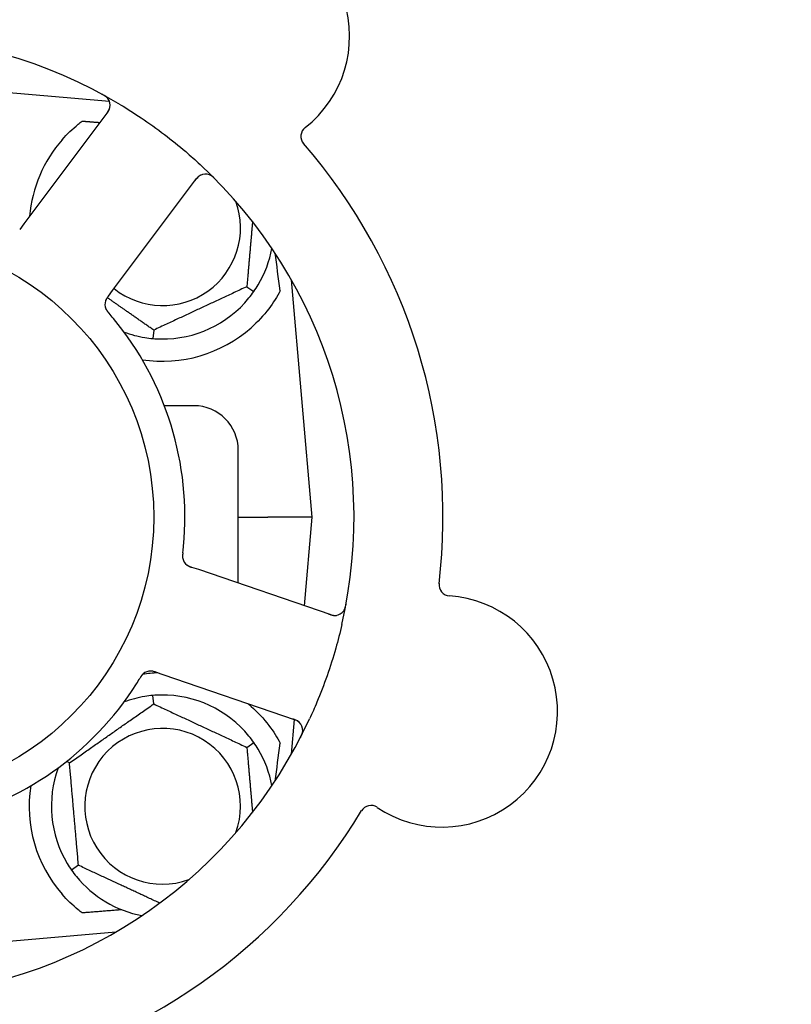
# Model space of a CAD drawing. Header units: inches. Extents: x 24 to 1128, y -58 to 748.
# Tile 20 of 256: x 128.96 to 131.12, y 226.85 to 229.61. Entities that reach past the tile are written whole.
import ezdxf

# ---------------------------------------------------------------- set-up
doc = ezdxf.new("R2010")
doc.units = ezdxf.units.IN
doc.header["$LTSCALE"] = 32
doc.header["$MEASUREMENT"] = 0
doc.layers.add('Dimension (ANSI)', color=7, linetype='Continuous', lineweight=25)
doc.layers.add('Visible (ANSI)', color=7, linetype='Continuous', lineweight=30)
doc.styles.add('Note Text (ANSI)', font='tahoma.ttf')
doc.dimstyles.new('SB Fraction-16 (ANSI)', dxfattribs={"dimscale": 32, "dimtxt": 0.125, "dimasz": 0.098425, "dimexe": 0.125, "dimexo": 0.0625, "dimgap": 0.031496, "dimtad": 0, "dimtih": 1, "dimtoh": 1, "dimdec": 4, "dimrnd": 1e-08, "dimzin": 0, "dimdsep": 46, "dimlunit": 5, "dimtxsty": 'Note Text (ANSI)', "dimcen": 0.09, "dimdle": 0.393701, "dimclrd": 256, "dimclre": 256, "dimclrt": 256, "dimadec": 0, "dimazin": 3, "dimtfac": 0.96, "dimtofl": 0, "dimtmove": 0, "dimatfit": 3, "dimfxl": 1, "dimfrac": 2, "dimtolj": 1, "dimtzin": 12, "dimlwd": -1, "dimlwe": -1, "dimarcsym": 0})

# ---------------------------------------------------------------- blocks, each defined once
blk = doc.blocks.new('*D16')
at = {"layer": 'Defpoints', "color": 0, "transparency": 16777216}
for p in [(169.8497, 459.4837), (76.4594, 171.772), (131.9122, 171.772)]:
    blk.add_point(p, dxfattribs=at)
at = {"layer": 'Dimension (ANSI)', "transparency": 16777216}
for p, q in [((167.8497, 459.4837), (72.4594, 459.4837)), ((76.4594, 456.3341), (76.4594, 319.1609)), ((76.4594, 174.9216), (76.4594, 312.0948)), ((129.9122, 171.772), (72.4594, 171.772))]:
    blk.add_line(p, q, dxfattribs=at)
for points in [[(75.9345, 456.3341), (76.9844, 456.3341), (76.4594, 459.4837)], [(75.9345, 174.9216), (76.9844, 174.9216), (76.4594, 171.772)]]:
    blk.add_solid(points, dxfattribs=at)
at = {"layer": 'Dimension (ANSI)', "transparency": 16777216, "insert": (64.2727, 318.153), "char_height": 4, "attachment_point": 1, "style": 'Note Text (ANSI)'}
blk.add_mtext('\\A1;287 11/16', dxfattribs=at)

msp = doc.modelspace()

# ---------------------------------------------------------------- linework, layer by layer
at = {"layer": 'Visible (ANSI)'}
for p, q in [((129.20861, 229.38255), (128.54541, 229.44058)), ((129.20417, 229.3533), (128.96834, 229.03892)), ((129.21752, 228.85199), (129.45336, 229.16638)), ((128.96834, 229.03892), (128.9564, 229.023)), ((129.59438, 228.8625), (129.6139, 228.84883)), ((129.77791, 228.21558), (129.71963, 228.88168)), ((129.2056, 228.8361), (129.21752, 228.85199)), ((129.33275, 228.7405), (129.33067, 228.71677)), ((129.44541, 228.52808), (129.3627, 228.52808)), ((129.57041, 228.02973), (129.57041, 228.40308)), ((129.57041, 228.21558), (129.65301, 228.21558)), ((129.77791, 228.21558), (129.65301, 228.21558)), ((129.7561, 227.96625), (129.77791, 228.21558)), ((129.45915, 228.06778), (129.44032, 228.07421)), ((129.83102, 227.94063), (129.45915, 228.06778)), ((129.33957, 227.77945), (129.35837, 227.77303)), ((129.35837, 227.77303), (129.73025, 227.64588)), ((129.33275, 227.69065), (129.33067, 227.71439)), ((129.71963, 227.54947), (129.72813, 227.64653)), ((129.59438, 227.56865), (129.6139, 227.58232)), ((129.09628, 227.52508), (129.08785, 227.52901)), ((129.12144, 227.2375), (129.10193, 227.22383)), ((128.68265, 227.00258), (129.22687, 227.0502))]:
    msp.add_line(p, q, dxfattribs=at)
msp.add_circle((128.54541, 228.21558), 0.7875, dxfattribs=at)
for centre, radius, start, end in [((129.55804, 229.56548), 0.325, 308.006, 158.24329), ((128.54541, 228.21558), 1.35, 59.06409, 119.1852), ((129.17918, 229.37206), 0.03125, 323.12465, 61.27672), ((129.7774, 229.28477), 0.03125, 128.006, 220.95354), ((129.35791, 229.02808), 0.375, 138.77041, 175.08898), ((128.54541, 228.21558), 1.6, 353.25836, 40.99093), ((128.54541, 228.21558), 1.35, 347.06409, 47.1852), ((129.47835, 229.14763), 0.03125, 44.97257, 143.12465), ((129.35791, 229.02808), 0.21875, 231.38477, 19.65889), ((129.35791, 229.02808), 0.3125, 329.15807, 349.28378), ((129.22712, 228.81271), 0.03125, 161.11888, 202.57804), ((129.35791, 229.02808), 0.3125, 269.15807, 320.84193), ((128.54541, 228.21558), 0.875, 354.63234, 39.61695), ((129.35791, 229.02808), 0.3125, 249.72028, 260.84193), ((129.35791, 229.02808), 0.375, 261.21293, 311.51889), ((129.44541, 228.40308), 0.125, 0, 90), ((129.44497, 228.10565), 0.03125, 191.91027, 233.9096), ((130.16551, 228.02514), 0.03125, 173.29575, 266.24329), ((130.14216, 227.66965), 0.325, 236.006, 86.24329), ((129.84113, 227.9702), 0.03125, 251.12465, 349.27672), ((129.35791, 227.40308), 0.375, 92.07658, 98.57442), ((129.32398, 227.75176), 0.03125, 89.11888, 130.57804), ((128.54541, 228.21558), 0.875, 282.63234, 327.61695), ((129.35791, 227.40308), 0.3125, 99.15807, 110.27972), ((129.35791, 227.40308), 0.3125, 39.15807, 90.84193), ((129.35791, 227.40308), 0.375, 48.48111, 50.17271), ((128.54541, 228.21558), 1.35, 275.06409, 335.1852), ((129.72014, 227.61631), 0.03125, 332.97257, 71.12465), ((129.35791, 227.40308), 0.21875, 340.34111, 289.65889), ((129.35791, 227.40308), 0.3125, 10.71622, 30.84193), ((129.35791, 227.40308), 0.3125, 159.72028, 210.84193), ((129.35791, 227.40308), 0.375, 171.21293, 221.22959), ((129.94298, 227.37429), 0.03125, 56.006, 148.95354), ((128.54541, 228.21558), 1.6, 281.25836, 328.99093), ((129.35791, 227.40308), 0.3125, 219.15807, 259.28378)]:
    msp.add_arc(centre, radius, start, end, dxfattribs=at)
for centre, major_axis, start_param, end_param in [((129.74036, 227.21054), (-0.20896, 2.38839), 5.4649258, 5.5279515), ((129.74036, 229.22061), (-0.20896, -2.38839), 0.7552338, 0.8182595)]:
    msp.add_ellipse(centre, major_axis=major_axis, ratio=0.0521373, start_param=start_param, end_param=end_param, dxfattribs=at)
for points, knots in [([(129.20462, 229.3902), (129.20445, 229.39043), (129.20423, 229.39072), (129.20348, 229.39166), (129.20286, 229.39236), (129.20139, 229.39385), (129.20046, 229.39471), (129.19875, 229.39609), (129.19819, 229.39652), (129.19677, 229.39756), (129.19587, 229.39819), (129.19391, 229.39946), (129.19283, 229.40012), (129.19114, 229.40111), (129.19049, 229.40147), (129.18922, 229.40217), (129.1886, 229.40251), (129.18797, 229.40285)], [0.051298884, 0.051298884, 0.051298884, 0.051298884, 0.057269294, 0.057269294, 0.069785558, 0.069785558, 0.083632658, 0.083632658, 0.089458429, 0.089458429, 0.097820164, 0.097820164, 0.107290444, 0.107290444, 0.113094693, 0.113094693, 0.118968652, 0.118968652, 0.118968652, 0.118968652]), ([(129.19931, 229.34682), (129.19987, 229.34757), (129.20044, 229.34833), (129.20263, 229.3513), (129.20418, 229.35354), (129.20652, 229.35745), (129.2074, 229.35918), (129.20867, 229.36212), (129.20914, 229.36348), (129.20973, 229.36568), (129.20991, 229.36652), (129.21007, 229.36741), (129.2101, 229.36759), (129.21013, 229.36776)], [0, 0, 0, 0, 0.007248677, 0.007248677, 0.028564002, 0.028564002, 0.047482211, 0.047482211, 0.06536174, 0.06536174, 0.076705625, 0.076705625, 0.079955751, 0.079955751, 0.079955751, 0.079955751]), ([(129.23942, 229.37353), (129.25908, 229.36174), (129.27833, 229.34953), (129.31953, 229.32191), (129.3416, 229.30614), (129.3836, 229.27416), (129.40336, 229.25821), (129.43625, 229.23009), (129.44968, 229.21813), (129.46291, 229.20587)], [-0.73117437, -0.73117437, -0.73117437, -0.73117437, -0.55243049, -0.55243049, -0.34047291, -0.34047291, -0.14064238, -0.14064238, 0, 0, 0, 0]), ([(129.07588, 229.27523), (129.08945, 229.29071), (129.10494, 229.30567), (129.1247, 229.32178), (129.12847, 229.32473), (129.13224, 229.32757)], [0.52788927, 0.52788927, 0.52788927, 0.52788927, 0.6827691, 0.6827691, 0.71884724, 0.71884724, 0.71884724, 0.71884724]), ([(129.46548, 229.1761), (129.46521, 229.17598), (129.46488, 229.17581), (129.4633, 229.17498), (129.4618, 229.17406), (129.45928, 229.17214), (129.45813, 229.17115), (129.45537, 229.16844), (129.45373, 229.16661), (129.4515, 229.16384), (129.45085, 229.16301), (129.44963, 229.16142), (129.44906, 229.16065), (129.44848, 229.15988)], [0.058736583, 0.058736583, 0.058736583, 0.058736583, 0.064782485, 0.064782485, 0.086145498, 0.086145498, 0.103238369, 0.103238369, 0.123434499, 0.123434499, 0.131598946, 0.131598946, 0.138939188, 0.138939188, 0.138939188, 0.138939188]), ([(129.50545, 229.1647), (129.505, 229.16515), (129.50457, 229.16559), (129.50338, 229.16677), (129.50261, 229.16752), (129.50115, 229.16889), (129.50047, 229.16951), (129.49867, 229.17106), (129.49753, 229.17198), (129.49548, 229.17349), (129.49454, 229.17413), (129.4929, 229.17514), (129.49217, 229.17554), (129.49069, 229.1763), (129.48996, 229.17662), (129.48913, 229.17696), (129.48895, 229.17702), (129.4888, 229.17708)], [0, 0, 0, 0, 0.005149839, 0.005149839, 0.013554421, 0.013554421, 0.020527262, 0.020527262, 0.031641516, 0.031641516, 0.041623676, 0.041623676, 0.051235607, 0.051235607, 0.06373445, 0.06373445, 0.067355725, 0.067355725, 0.067355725, 0.067355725]), ([(129.20557, 228.83606), (129.20539, 228.83582), (129.20521, 228.83559), (129.20423, 228.83428), (129.20341, 228.83317), (129.20176, 228.83082), (129.20092, 228.82955), (129.19955, 228.82723), (129.19898, 228.82614), (129.19803, 228.82408), (129.19764, 228.82306), (129.19734, 228.82219), (129.1973, 228.82207), (129.19727, 228.82196)], [0, 0, 0, 0, 0.002309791, 0.002309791, 0.012623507, 0.012623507, 0.024338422, 0.024338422, 0.035397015, 0.035397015, 0.047442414, 0.047442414, 0.049661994, 0.049661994, 0.049661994, 0.049661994]), ([(129.20559, 228.8361), (129.20528, 228.83568), (129.20496, 228.83525), (129.20434, 228.83442), (129.20404, 228.83402), (129.20336, 228.8331), (129.203, 228.83259), (129.2017, 228.83078), (129.20091, 228.82959), (129.19975, 228.82768), (129.19927, 228.82682), (129.19851, 228.82524), (129.1982, 228.82454), (129.19773, 228.82335), (129.19754, 228.82282), (129.19744, 228.8225), (129.19743, 228.82246), (129.19743, 228.82246), (129.19743, 228.82246), (129.19743, 228.82246)], [0, 0, 0, 0, 0.004355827, 0.004355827, 0.008687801, 0.008687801, 0.014307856, 0.014307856, 0.029588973, 0.029588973, 0.043844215, 0.043844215, 0.054171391, 0.054171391, 0.061954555, 0.061954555, 0.063871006, 0.063871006, 0.063878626, 0.063878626, 0.063878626, 0.063878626]), ([(129.68844, 228.85094), (129.67983, 228.83488), (129.6689, 228.81745), (129.64144, 228.78148), (129.62432, 228.76309), (129.60649, 228.7473)], [1.44549616, 1.44549616, 1.44549616, 1.44549616, 1.60647008, 1.60647008, 1.78790376, 1.78790376, 1.78790376, 1.78790376]), ([(129.19798, 228.80141), (129.19807, 228.8012), (129.19818, 228.80092), (129.19854, 228.80011), (129.19881, 228.79954), (129.19944, 228.79835), (129.19979, 228.79773), (129.20053, 228.79653), (129.20091, 228.79595), (129.20186, 228.79457), (129.20248, 228.79374), (129.20341, 228.79254), (129.20369, 228.79218), (129.20474, 228.79089), (129.20554, 228.78993), (129.20659, 228.7887), (129.20685, 228.7884), (129.20723, 228.78796), (129.20734, 228.78783), (129.20746, 228.7877)], [0.044252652, 0.044252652, 0.044252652, 0.044252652, 0.050671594, 0.050671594, 0.061250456, 0.061250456, 0.071050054, 0.071050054, 0.078610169, 0.078610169, 0.087196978, 0.087196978, 0.090753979, 0.090753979, 0.100050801, 0.100050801, 0.10314767, 0.10314767, 0.10451733, 0.10451733, 0.10451733, 0.10451733]), ([(129.19811, 228.80106), (129.19811, 228.80106), (129.19813, 228.80103), (129.19818, 228.80091), (129.19823, 228.80078), (129.19841, 228.80036), (129.19856, 228.80003), (129.19909, 228.79892), (129.19953, 228.7981), (129.20057, 228.79639), (129.20115, 228.79551), (129.20259, 228.79353), (129.20349, 228.79239), (129.20528, 228.79021), (129.20619, 228.78916), (129.20721, 228.78799), (129.20733, 228.78784), (129.20746, 228.7877)], [0.030853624, 0.030853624, 0.030853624, 0.030853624, 0.032941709, 0.032941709, 0.03638518, 0.03638518, 0.042347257, 0.042347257, 0.055267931, 0.055267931, 0.065838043, 0.065838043, 0.077516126, 0.077516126, 0.087897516, 0.087897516, 0.089364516, 0.089364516, 0.089364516, 0.089364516]), ([(129.41464, 228.11528), (129.41458, 228.11474), (129.41452, 228.1142), (129.4144, 228.11311), (129.41434, 228.11258), (129.41415, 228.11077), (129.41403, 228.1095), (129.4139, 228.10743), (129.41386, 228.10658), (129.41383, 228.10464), (129.41386, 228.10362), (129.41399, 228.10183), (129.41408, 228.10102), (129.41428, 228.09975), (129.41439, 228.09922), (129.41445, 228.09891), (129.41446, 228.09887), (129.41446, 228.09886), (129.41446, 228.09886), (129.41446, 228.09886)], [0, 0, 0, 0, 0.004180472, 0.004180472, 0.008305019, 0.008305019, 0.018114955, 0.018114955, 0.025612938, 0.025612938, 0.036850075, 0.036850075, 0.047489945, 0.047489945, 0.056089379, 0.056089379, 0.05828692, 0.05828692, 0.058652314, 0.058652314, 0.058652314, 0.058652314]), ([(129.41464, 228.11528), (129.41461, 228.11499), (129.41458, 228.11469), (129.41448, 228.11388), (129.41443, 228.11338), (129.41426, 228.1118), (129.41416, 228.11071), (129.41398, 228.10844), (129.41392, 228.10724), (129.41386, 228.10488), (129.41389, 228.10376), (129.41402, 228.10155), (129.41416, 228.10056), (129.41437, 228.09933), (129.41444, 228.099), (129.41449, 228.09875)], [0.001596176, 0.001596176, 0.001596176, 0.001596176, 0.00393777, 0.00393777, 0.007842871, 0.007842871, 0.016055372, 0.016055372, 0.025513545, 0.025513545, 0.037191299, 0.037191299, 0.054193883, 0.054193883, 0.061558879, 0.061558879, 0.061558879, 0.061558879]), ([(129.41465, 228.11532), (129.4147, 228.1158), (129.41476, 228.1163), (129.41482, 228.11685), (129.41538, 228.12172), (129.41607, 228.12837), (129.41657, 228.13372)], [0.48080563, 0.48080563, 0.48080563, 0.48080563, 0.5329828, 0.5329828, 0.5329828, 1, 1, 1, 1]), ([(129.42554, 228.08117), (129.42562, 228.08111), (129.4257, 228.08105), (129.42594, 228.08087), (129.42612, 228.08074), (129.42693, 228.08015), (129.42772, 228.07963), (129.42967, 228.07849), (129.43094, 228.07783), (129.43362, 228.07664), (129.43502, 228.07609), (129.43707, 228.07534), (129.43771, 228.07511), (129.43868, 228.07477), (129.43901, 228.07466), (129.43965, 228.07444), (129.43996, 228.07433), (129.44028, 228.07423)], [0.038929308, 0.038929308, 0.038929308, 0.038929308, 0.040726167, 0.040726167, 0.043941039, 0.043941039, 0.054249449, 0.054249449, 0.066768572, 0.066768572, 0.07820649, 0.07820649, 0.083402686, 0.083402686, 0.086046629, 0.086046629, 0.08863019, 0.08863019, 0.08863019, 0.08863019]), ([(129.42618, 228.08067), (129.42618, 228.08067), (129.42619, 228.08067), (129.42624, 228.08063), (129.42643, 228.08049), (129.42699, 228.08009), (129.42743, 228.07979), (129.42846, 228.07913), (129.42904, 228.07879), (129.42979, 228.07839), (129.42998, 228.07828), (129.4314, 228.07756), (129.43307, 228.07682), (129.43583, 228.07578), (129.43665, 228.07548), (129.43795, 228.07502), (129.43841, 228.07487), (129.43933, 228.07455), (129.43981, 228.07439), (129.44028, 228.07423)], [0.028019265, 0.028019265, 0.028019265, 0.028019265, 0.028672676, 0.028672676, 0.033062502, 0.033062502, 0.040781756, 0.040781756, 0.051074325, 0.051074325, 0.054504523, 0.054504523, 0.075062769, 0.075062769, 0.083066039, 0.083066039, 0.087153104, 0.087153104, 0.091266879, 0.091266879, 0.091266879, 0.091266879]), ([(129.86625, 227.95161), (129.86642, 227.95185), (129.86662, 227.95214), (129.86728, 227.95315), (129.86776, 227.95395), (129.86873, 227.95581), (129.86926, 227.95696), (129.87004, 227.95902), (129.87028, 227.95967), (129.87083, 227.96135), (129.87114, 227.9624), (129.87175, 227.96466), (129.87204, 227.96588), (129.87246, 227.9678), (129.8726, 227.96853), (129.87288, 227.96995), (129.87301, 227.97065), (129.87314, 227.97136)], [0.051298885, 0.051298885, 0.051298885, 0.051298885, 0.057269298, 0.057269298, 0.069785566, 0.069785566, 0.083632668, 0.083632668, 0.089458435, 0.089458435, 0.09782017, 0.09782017, 0.107290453, 0.107290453, 0.113094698, 0.113094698, 0.118968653, 0.118968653, 0.118968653, 0.118968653]), ([(129.82335, 227.94326), (129.82424, 227.94295), (129.82514, 227.94264), (129.82864, 227.94148), (129.83125, 227.9407), (129.83569, 227.93968), (129.83761, 227.93938), (129.84079, 227.93908), (129.84224, 227.93906), (129.84451, 227.93917), (129.84536, 227.93926), (129.84626, 227.93938), (129.84644, 227.93941), (129.84661, 227.93944)], [0, 0, 0, 0, 0.007248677, 0.007248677, 0.028564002, 0.028564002, 0.04748221, 0.04748221, 0.065361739, 0.065361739, 0.076705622, 0.076705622, 0.079955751, 0.079955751, 0.079955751, 0.079955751]), ([(129.86115, 227.91336), (129.85602, 227.89102), (129.85035, 227.86894), (129.8368, 227.82118), (129.82861, 227.79528), (129.81082, 227.74445), (129.80137, 227.71982), (129.7847, 227.6799), (129.77789, 227.66441), (129.77076, 227.649)], [-0.73117336, -0.73117336, -0.73117336, -0.73117336, -0.55242948, -0.55242948, -0.34016147, -0.34016147, -0.13232742, -0.13232742, 0, 0, 0, 0]), ([(129.30423, 227.77598), (129.30405, 227.77583), (129.30382, 227.77564), (129.30316, 227.77505), (129.3027, 227.77461), (129.30176, 227.77364), (129.30129, 227.77312), (129.30037, 227.77204), (129.29994, 227.77151), (129.29893, 227.77017), (129.29832, 227.76933), (129.29747, 227.76807), (129.29722, 227.76769), (129.29631, 227.7663), (129.29565, 227.76525), (129.2948, 227.76387), (129.29459, 227.76352), (129.29429, 227.76303), (129.2942, 227.76288), (129.29411, 227.76273)], [0.044252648, 0.044252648, 0.044252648, 0.044252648, 0.050671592, 0.050671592, 0.061250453, 0.061250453, 0.071050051, 0.071050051, 0.078610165, 0.078610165, 0.087196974, 0.087196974, 0.090753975, 0.090753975, 0.100050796, 0.100050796, 0.103147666, 0.103147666, 0.104517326, 0.104517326, 0.104517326, 0.104517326]), ([(129.30394, 227.77574), (129.30394, 227.77574), (129.30391, 227.77572), (129.30381, 227.77563), (129.3037, 227.77554), (129.30336, 227.77525), (129.3031, 227.775), (129.30221, 227.77415), (129.30155, 227.77348), (129.30025, 227.77196), (129.2996, 227.77114), (129.29816, 227.76916), (129.29735, 227.76795), (129.29583, 227.76557), (129.29511, 227.76438), (129.29431, 227.76306), (129.29421, 227.76289), (129.29411, 227.76273)], [0.030853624, 0.030853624, 0.030853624, 0.030853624, 0.032941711, 0.032941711, 0.036385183, 0.036385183, 0.042347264, 0.042347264, 0.055267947, 0.055267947, 0.065838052, 0.065838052, 0.077516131, 0.077516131, 0.087897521, 0.087897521, 0.089364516, 0.089364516, 0.089364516, 0.089364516]), ([(129.33953, 227.77947), (129.33925, 227.77957), (129.33897, 227.77966), (129.33742, 227.78019), (129.33611, 227.78063), (129.33337, 227.78147), (129.3319, 227.78187), (129.32926, 227.78246), (129.32806, 227.78267), (129.32581, 227.78294), (129.32471, 227.783), (129.3238, 227.78301), (129.32366, 227.78301), (129.32355, 227.78301)], [0, 0, 0, 0, 0.002309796, 0.002309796, 0.012623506, 0.012623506, 0.024338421, 0.024338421, 0.035397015, 0.035397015, 0.047442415, 0.047442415, 0.049661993, 0.049661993, 0.049661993, 0.049661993]), ([(129.33957, 227.77946), (129.33907, 227.77963), (129.33856, 227.7798), (129.33759, 227.78013), (129.33711, 227.78029), (129.33603, 227.78065), (129.33544, 227.78084), (129.33331, 227.78152), (129.33193, 227.7819), (129.32976, 227.78242), (129.3288, 227.7826), (129.32705, 227.78284), (129.32629, 227.78292), (129.32502, 227.783), (129.32445, 227.78301), (129.32412, 227.78301), (129.32408, 227.78301), (129.32408, 227.78301), (129.32408, 227.78301), (129.32408, 227.78301)], [0, 0, 0, 0, 0.004355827, 0.004355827, 0.0086878, 0.0086878, 0.014307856, 0.014307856, 0.029588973, 0.029588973, 0.043844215, 0.043844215, 0.054171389, 0.054171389, 0.061954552, 0.061954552, 0.063871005, 0.063871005, 0.063878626, 0.063878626, 0.063878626, 0.063878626]), ([(129.60649, 227.68385), (129.62447, 227.66793), (129.64171, 227.64938), (129.66908, 227.61341), (129.6799, 227.59615), (129.68844, 227.58021)], [0.51027324, 0.51027324, 0.51027324, 0.51027324, 0.69323174, 0.69323174, 0.85269236, 0.85269236, 0.85269236, 0.85269236]), ([(129.74324, 227.63735), (129.74304, 227.63757), (129.74278, 227.63783), (129.7415, 227.63909), (129.74016, 227.64022), (129.73756, 227.64203), (129.73626, 227.64282), (129.73283, 227.64461), (129.73058, 227.64559), (129.72726, 227.64687), (129.72627, 227.64722), (129.72438, 227.64789), (129.72347, 227.6482), (129.72256, 227.64851)], [0.058736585, 0.058736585, 0.058736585, 0.058736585, 0.064782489, 0.064782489, 0.086145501, 0.086145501, 0.103238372, 0.103238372, 0.123434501, 0.123434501, 0.131598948, 0.131598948, 0.13893919, 0.13893919, 0.13893919, 0.13893919]), ([(129.74475, 227.59582), (129.74504, 227.59638), (129.74532, 227.59693), (129.74608, 227.59843), (129.74656, 227.59939), (129.7474, 227.6012), (129.74778, 227.60205), (129.7487, 227.60423), (129.74922, 227.6056), (129.75003, 227.60802), (129.75034, 227.60911), (129.7508, 227.61099), (129.75096, 227.6118), (129.75122, 227.61344), (129.7513, 227.61423), (129.75136, 227.61513), (129.75137, 227.61532), (129.75138, 227.61548)], [0, 0, 0, 0, 0.005149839, 0.005149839, 0.013554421, 0.013554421, 0.020527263, 0.020527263, 0.031641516, 0.031641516, 0.041623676, 0.041623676, 0.051235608, 0.051235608, 0.063734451, 0.063734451, 0.067355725, 0.067355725, 0.067355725, 0.067355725]), ([(129.13224, 227.10358), (129.12848, 227.10641), (129.12473, 227.10935), (129.10496, 227.12546), (129.08946, 227.14043), (129.07588, 227.15592)], [1.52999431, 1.52999431, 1.52999431, 1.52999431, 1.56596178, 1.56596178, 1.72096024, 1.72096024, 1.72096024, 1.72096024])]:
    msp.add_open_spline(points, degree=3, knots=knots, dxfattribs=at)
for points, weights in [([(129.13224, 229.32757), (129.15699, 229.3256), (129.1819, 229.32361)], [0.999921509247, 0.999914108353, 0.999909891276]), ([(129.61037, 229.04525), (129.6029, 228.95989), (129.59438, 228.8625)], [1.11819795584, 1.14843950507, 1.04422863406]), ([(129.59438, 228.8625), (129.46357, 228.8015), (129.33275, 228.7405)], [1.04422863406, 1.20577136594, 1.04422863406]), ([(129.33275, 228.7405), (129.26296, 228.78937), (129.20242, 228.83176)], [1.04422863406, 1.13389426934, 1.12402059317]), ([(129.09628, 227.52508), (129.21452, 227.60786), (129.33275, 227.69065)], [1.04422863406, 1.20577136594, 1.04422863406]), ([(129.33275, 227.69065), (129.46357, 227.62965), (129.59438, 227.56865)], [1.04422863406, 1.20577136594, 1.04422863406]), ([(129.59438, 227.56865), (129.6029, 227.47127), (129.61037, 227.3859)], [1.04422863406, 1.14843950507, 1.11819795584]), ([(129.12144, 227.2375), (129.10886, 227.38129), (129.09628, 227.52508)], [1.04422863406, 1.20577136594, 1.04422863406]), ([(129.34949, 227.13116), (129.23885, 227.18275), (129.12144, 227.2375)], [1.07748863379, 1.18694802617, 1.04422863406]), ([(129.24311, 227.11243), (129.18731, 227.10797), (129.13224, 227.10358)], [0.999904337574, 0.999905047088, 0.99992150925])]:
    msp.add_rational_spline(points, weights, degree=2, dxfattribs=at)
for points in [[(129.6139, 228.84883), (129.61826, 228.85508), (129.62251, 228.86166), (129.62622, 228.86787)], [(129.60023, 228.83074), (129.60479, 228.83635), (129.60952, 228.84259), (129.6139, 228.84883)], [(129.21944, 228.77352), (129.21563, 228.77813), (129.21068, 228.78396), (129.20745, 228.7877)], [(129.30817, 228.71956), (129.31531, 228.71841), (129.32308, 228.71744), (129.33067, 228.71677)], [(129.33067, 228.71677), (129.33827, 228.71611), (129.34609, 228.71572), (129.35332, 228.71561)], [(129.28434, 227.74695), (129.28754, 227.752), (129.29155, 227.75851), (129.29411, 227.76273)], [(129.33067, 227.71439), (129.32308, 227.71372), (129.31531, 227.71274), (129.30817, 227.71159)], [(129.35332, 227.71554), (129.34609, 227.71544), (129.33827, 227.71505), (129.33067, 227.71439)], [(129.6139, 227.58232), (129.60952, 227.58856), (129.60479, 227.5948), (129.60023, 227.60041)], [(129.62622, 227.56329), (129.62251, 227.56949), (129.61826, 227.57607), (129.6139, 227.58232)], [(129.0896, 227.24287), (129.09331, 227.23666), (129.09756, 227.23008), (129.10193, 227.22383)], [(129.10193, 227.22383), (129.1063, 227.21759), (129.11103, 227.21135), (129.1156, 227.20574)]]:
    msp.add_open_spline(points, degree=3, dxfattribs=at)

# ---------------------------------------------------------------- dimensions: what is measured, and where the dimension line sits
at = {"layer": 'Dimension (ANSI)'}
dim = msp.add_linear_dim(base=(76.45942, 171.77197), p1=(169.84967, 459.48367), p2=(131.91217, 171.77197), angle=270, dimstyle='SB Fraction-16 (ANSI)', override={"dimgap": 0.031496, "dimdec": 4, "dimtol": 0, "dimlim": 0, "dimtp": 0, "dimtm": 0, "dimtdec": 2, "dimatfit": 1}, dxfattribs=at)
dim.commit()
dim.dimension.update_dxf_attribs({"geometry": '*D16', "text_midpoint": (76.45942, 315.62782), "dimtype": 160})

doc.saveas('drawing.dxf')
